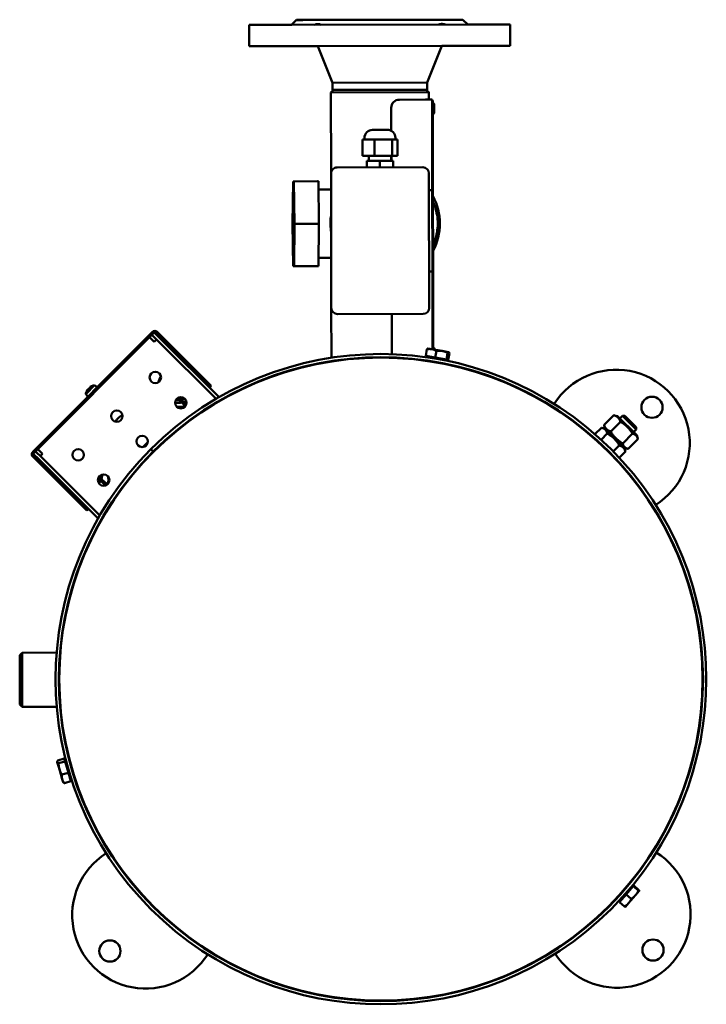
# Model space of a CAD drawing. Header units: millimetres. Extents: x -738 to 4658, y -1499 to 1602.
# Tile 8 of 24: x 3286 to 3707, y -1499 to -895. Entities that reach past the tile are written whole.
import ezdxf

# ---------------------------------------------------------------- set-up
doc = ezdxf.new("R2010")
doc.units = ezdxf.units.MM
doc.layers.add('Видимый контур (ГОСТ)', color=7, linetype='Continuous', lineweight=50)

msp = doc.modelspace()

# ---------------------------------------------------------------- linework, layer by layer
at = {"layer": 'Видимый контур (ГОСТ)'}
for p, q in [((3426.9, -897.86), (3586.9, -897.56)), ((3426.9, -897.86), (3426.92, -910.86)), ((3455.89, -894.8), (3452.9, -897.81)), ((3455.89, -894.8), (3557.89, -894.61)), ((3557.89, -894.61), (3560.9, -897.61)), ((3586.9, -897.56), (3586.92, -910.56)), ((3426.92, -910.86), (3586.92, -910.56)), ((3477.96, -933.26), (3468.92, -910.78)), ((3535.96, -933.15), (3544.92, -910.64)), ((3477.96, -933.26), (3535.96, -933.15)), ((3477.96, -933.26), (3477.97, -937.74)), ((3535.96, -933.15), (3535.97, -937.63)), ((3478.29, -937.92), (3476.98, -939.24)), ((3536.97, -939.13), (3476.98, -939.24)), ((3477.07, -988.99), (3476.98, -939.24)), ((3477.97, -937.74), (3535.97, -937.63)), ((3478.29, -937.92), (3477.97, -937.74)), ((3535.66, -937.82), (3535.97, -937.63)), ((3535.66, -937.82), (3536.97, -939.13)), ((3536.98, -943.65), (3536.97, -939.13)), ((3518.98, -943.69), (3534.98, -943.66)), ((3538.98, -943.65), (3534.98, -943.66)), ((3538.98, -943.65), (3539.09, -999.15)), ((3538.98, -944.15), (3539.48, -944.15)), ((3539.49, -949.15), (3539.48, -944.15)), ((3539.57, -945.9), (3539.49, -945.9)), ((3540.29, -946.62), (3540.3, -951.68)), ((3513.99, -948.7), (3514.02, -962.84)), ((3538.99, -949.15), (3539.27, -1096.83)), ((3539.49, -949.15), (3539.77, -1096.92)), ((3539.58, -952.4), (3539.5, -952.4)), ((3502.52, -962.2), (3511.52, -962.18)), ((3496.32, -968.21), (3500.03, -968.2)), ((3496.34, -978.21), (3496.32, -968.21)), ((3497.53, -968.21), (3497.53, -967.21)), ((3500.03, -968.2), (3503.74, -968.19)), ((3503.74, -968.19), (3509.09, -968.18)), ((3503.76, -978.19), (3503.74, -968.19)), ((3509.09, -968.18), (3514.45, -968.17)), ((3514.45, -968.17), (3516.09, -968.17)), ((3514.47, -978.17), (3514.45, -968.17)), ((3516.09, -968.17), (3517.74, -968.17)), ((3516.53, -968.17), (3516.53, -967.17)), ((3517.76, -978.17), (3517.74, -968.17)), ((3503.76, -978.19), (3496.34, -978.21)), ((3500.27, -981.2), (3500.27, -978.2)), ((3514.47, -978.17), (3503.76, -978.19)), ((3513.83, -981.18), (3513.83, -978.18)), ((3514.05, -978.17), (3514.05, -981.17)), ((3517.76, -978.17), (3514.47, -978.17)), ((3499.05, -981.2), (3507.05, -981.19)), ((3499.06, -985.2), (3499.05, -981.2)), ((3507.05, -981.19), (3515.05, -981.17)), ((3507.06, -985.19), (3507.05, -981.19)), ((3515.06, -985.17), (3515.05, -981.17)), ((3477.07, -988.99), (3477.22, -1071.49)), ((3533.31, -985.14), (3480.81, -985.24)), ((3537.22, -1071.38), (3537.07, -988.88)), ((3453.74, -993.81), (3453.52, -1019.81)), ((3468.74, -993.78), (3453.74, -993.81)), ((3454.27, -993.81), (3453.74, -993.81)), ((3469.27, -993.78), (3454.27, -993.81)), ((3454.59, -1019.81), (3454.27, -993.81)), ((3468.74, -993.78), (3469.27, -993.78)), ((3469.27, -993.78), (3469.58, -1019.78)), ((3477.09, -998.77), (3469.33, -998.78)), ((3539.09, -999.15), (3537.09, -999.15)), ((3453.52, -1019.81), (3453.84, -1045.81)), ((3454.37, -1045.81), (3454.59, -1019.81)), ((3469.58, -1019.78), (3454.59, -1019.81)), ((3469.58, -1019.78), (3469.37, -1045.78)), ((3477.17, -1040.77), (3469.41, -1040.78)), ((3453.84, -1045.81), (3454.37, -1045.81)), ((3469.37, -1045.78), (3454.37, -1045.81)), ((3537.18, -1049.15), (3539.18, -1049.15)), ((3539.18, -1049.15), (3539.27, -1096.83)), ((3477.28, -1102.04), (3477.22, -1071.49)), ((3480.98, -1075.24), (3533.48, -1075.14)), ((3514.23, -1075.17), (3514.28, -1099.82)), ((3367.5, -1086.17), (3294.1, -1159.84)), ((3368.56, -1086.52), (3367.15, -1087.94)), ((3368.56, -1086.52), (3372.1, -1090.05)), ((3400.09, -1117.22), (3369.62, -1086.87)), ((3400.79, -1116.51), (3370.33, -1086.16)), ((3295.87, -1159.49), (3367.15, -1087.94)), ((3368.57, -1092.18), (3365.74, -1089.35)), ((3370.69, -1091.47), (3367.15, -1087.94)), ((3369.98, -1090.76), (3368.57, -1092.18)), ((3406.58, -1127.21), (3370.69, -1091.47)), ((3408.37, -1126.18), (3372.1, -1090.05)), ((3535.15, -1100.88), (3535.86, -1096.82)), ((3536.44, -1096.34), (3536.36, -1096.37)), ((3538.85, -1096.76), (3536.44, -1096.34)), ((3545.18, -1097.86), (3538.85, -1096.76)), ((3539.85, -1095.9), (3539.77, -1095.9)), ((3540.57, -1096.62), (3540.57, -1097.06)), ((3540.93, -1101.89), (3541.64, -1097.83)), ((3549.18, -1098.56), (3545.18, -1097.86)), ((3547.82, -1103.09), (3548.52, -1099.03)), ((3548.93, -1103.28), (3549.63, -1099.23)), ((3549.25, -1098.57), (3549.18, -1098.56)), ((3549.25, -1098.57), (3549.32, -1098.62)), ((3477.28, -1104.31), (3477.28, -1104.06)), ((3514.28, -1101.82), (3514.28, -1102.07)), ((3540.93, -1101.89), (3535.15, -1100.88)), ((3536.31, -1101.08), (3536.21, -1101.68)), ((3536.21, -1101.68), (3547.67, -1103.67)), ((3537.65, -1104), (3537.6, -1104.24)), ((3538, -1101.99), (3537.99, -1102.03)), ((3547.82, -1103.09), (3540.93, -1101.89)), ((3545.53, -1105.37), (3545.48, -1105.62)), ((3545.88, -1103.36), (3545.87, -1103.4)), ((3547.77, -1103.08), (3547.67, -1103.67)), ((3548.93, -1103.28), (3547.82, -1103.09)), ((3402.92, -1120.04), (3400.09, -1117.22)), ((3400.79, -1116.51), (3403.62, -1119.33)), ((3326.68, -1124.3), (3332.08, -1118.89)), ((3332.08, -1118.89), (3333.62, -1120.17)), ((3402.92, -1120.04), (3403.62, -1119.33)), ((3326.68, -1124.3), (3327.98, -1125.84)), ((3383.13, -1127.15), (3387.71, -1131.71)), ((3388.2, -1130.79), (3383.84, -1126.44)), ((3408.22, -1128.86), (3408.04, -1128.67)), ((3409.84, -1127.64), (3410.02, -1127.82)), ((3650.46, -1137.29), (3644.54, -1143.23)), ((3654.46, -1141.28), (3648.55, -1147.22)), ((3652.79, -1137.9), (3650.77, -1137.36)), ((3664.55, -1149.62), (3652.79, -1137.9)), ((3654.11, -1139.22), (3655.75, -1137.57)), ((3664.25, -1146.04), (3655.75, -1137.57)), ((3657.27, -1137.57), (3655.75, -1137.57)), ((3657.27, -1137.57), (3664.25, -1144.52)), ((3642.83, -1144.93), (3638.86, -1148.92)), ((3645.17, -1145.55), (3642.89, -1144.95)), ((3645.17, -1145.55), (3644.62, -1143.54)), ((3656.93, -1157.27), (3645.17, -1145.55)), ((3645.17, -1145.55), (3656.93, -1157.27)), ((3662.61, -1147.69), (3664.25, -1146.04)), ((3664.25, -1144.52), (3664.25, -1146.04)), ((3364.75, -1153.68), (3364.44, -1153.99)), ((3637.45, -1150.34), (3637.27, -1150.51)), ((3641.26, -1153.75), (3641.08, -1153.93)), ((3646.45, -1148.54), (3642.67, -1152.33)), ((3661.82, -1148.6), (3655.9, -1154.54)), ((3665.17, -1151.94), (3659.25, -1157.88)), ((3664.55, -1149.62), (3665.09, -1151.63)), ((3295.87, -1159.49), (3294.45, -1160.9)), ((3295.87, -1159.49), (3299.41, -1163.02)), ((3297.28, -1158.07), (3300.11, -1160.89)), ((3364.44, -1153.99), (3361.6, -1156.84)), ((3367.97, -1159.6), (3366.55, -1158.18)), ((3366.62, -1158.11), (3368.04, -1159.53)), ((3653.81, -1155.87), (3650.14, -1159.56)), ((3657.55, -1159.6), (3653.79, -1163.38)), ((3656.93, -1157.27), (3657.54, -1159.54)), ((3656.93, -1157.27), (3658.94, -1157.81)), ((3294.1, -1162.67), (3324.57, -1193.02)), ((3298, -1164.43), (3294.45, -1160.9)), ((3325.27, -1192.31), (3294.81, -1161.96)), ((3298, -1164.43), (3334.26, -1200.56)), ((3300.11, -1160.89), (3298.7, -1162.31)), ((3299.41, -1163.02), (3335.29, -1198.77)), ((3324.73, -1163.79), (3323.48, -1164.75)), ((3648.73, -1160.98), (3648.55, -1161.16)), ((3652.37, -1164.8), (3652.2, -1164.98)), ((3334.43, -1176.03), (3338.8, -1180.38)), ((3339.72, -1179.89), (3335.14, -1175.32)), ((3340.65, -1177.62), (3340.29, -1174.83)), ((3327.4, -1195.84), (3324.57, -1193.02)), ((3325.27, -1192.31), (3328.11, -1195.14)), ((3327.4, -1195.84), (3328.11, -1195.14)), ((3335.91, -1202.21), (3335.73, -1202.02)), ((3336.76, -1200.23), (3336.94, -1200.41)), ((3286.14, -1284.5), (3287.63, -1283)), ((3286.19, -1314.75), (3286.14, -1284.5)), ((3308.83, -1282.96), (3287.63, -1283)), ((3287.63, -1283), (3287.7, -1316.25)), ((3311.08, -1282.95), (3310.83, -1282.95)), ((3286.19, -1314.75), (3287.7, -1316.25)), ((3308.89, -1316.21), (3287.7, -1316.25)), ((3311.15, -1316.2), (3310.9, -1316.2)), ((3309.14, -1349.95), (3309.2, -1349.73)), ((3309.14, -1349.95), (3309.2, -1350.13)), ((3309.2, -1350.13), (3310.45, -1354.46)), ((3313.46, -1347.96), (3309.5, -1349.11)), ((3313.96, -1349.69), (3310, -1350.84)), ((3313.46, -1347.96), (3313.96, -1349.69)), ((3313.85, -1349.3), (3314.42, -1349.14)), ((3313.96, -1349.69), (3315.97, -1356.62)), ((3317.66, -1360.31), (3314.42, -1349.14)), ((3314.93, -1350.88), (3314.97, -1350.87)), ((3316.89, -1350.31), (3317.13, -1350.24)), ((3310.45, -1354.46), (3312.21, -1360.52)), ((3315.97, -1356.62), (3312.01, -1357.76)), ((3315.97, -1356.62), (3317.47, -1361.81)), ((3317.16, -1358.56), (3317.19, -1358.55)), ((3319.12, -1358), (3319.36, -1357.93)), ((3312.21, -1360.52), (3312.76, -1362.44)), ((3312.76, -1362.44), (3312.92, -1362.6)), ((3317.47, -1361.81), (3313.52, -1362.96)), ((3317.08, -1360.47), (3317.66, -1360.31)), ((3653.87, -1435.98), (3658.01, -1431.26)), ((3661.66, -1426.17), (3654, -1434.92)), ((3658.01, -1431.26), (3662.42, -1426.21)), ((3658.01, -1431.26), (3661.11, -1433.97)), ((3658.93, -1426.19), (3658.74, -1426.03)), ((3660.47, -1427.53), (3660.44, -1427.51)), ((3662.11, -1426.56), (3661.66, -1426.17)), ((3662.42, -1426.21), (3662.7, -1425.9)), ((3662.42, -1426.21), (3665.52, -1428.93)), ((3662.7, -1425.9), (3665.8, -1428.61)), ((3663.75, -1431.83), (3666.09, -1429.15)), ((3666.09, -1429.15), (3666.1, -1429.14)), ((3666.1, -1429.14), (3666.1, -1429.13)), ((3653.66, -1432.21), (3653.47, -1432.05)), ((3653.87, -1435.98), (3656.97, -1438.7)), ((3654.46, -1435.32), (3654, -1434.92)), ((3655.2, -1433.56), (3655.17, -1433.53)), ((3657.54, -1438.93), (3659.48, -1436.72)), ((3659.48, -1436.72), (3663.75, -1431.83)), ((3657.54, -1438.93), (3657.53, -1438.93))]:
    msp.add_line(p, q, dxfattribs=at)
for centre, radius in [((3507.66, -1299.21), 197.25), ((3369.32, -1114.1), 3.5), ((3384.91, -1129.62), 3.5), ((3673.87, -1132.4), 6.5), ((3345.68, -1137.83), 3.5), ((3361.26, -1153.35), 3.5), ((3322.03, -1161.56), 3.5), ((3337.62, -1177.09), 3.5), ((3341.45, -1466.02), 6.5), ((3674.47, -1465.42), 6.5)]:
    msp.add_circle(centre, radius, dxfattribs=at)
for centre, radius, start, end in [((3518.99, -948.69), 5, 90.10754, 180.10754), ((3539.57, -946.62), 0.72, 0.10754, 90.10754), ((3539.58, -951.68), 0.72, 270.10754, 0.10754), ((3502.53, -967.2), 5, 90.10754, 180.10754), ((3511.53, -967.18), 5, 0.10754, 90.10754), ((3480.82, -988.99), 3.75, 90.10754, 180.10754), ((3533.32, -988.89), 3.75, 0.10754, 90.10754), ((3508.82, -1019.71), 35, 331.78554, 28.42955), ((3480.97, -1071.49), 3.75, 180.10754, 270.10754), ((3533.47, -1071.39), 3.75, 270.10754, 0.10754), ((3368.92, -1087.58), 2, 45.10754, 135.10754), ((3368.92, -1087.58), 1, 45.10754, 105.10754), ((3539.85, -1096.62), 0.72, 0.10754, 90.10754), ((3507.66, -1299.21), 199.5, 135.01736, 134.98864), ((3507.66, -1299.21), 197.5, 135.0175, 134.98849), ((3383.47, -1119.73), 14, 60.46643, 66.89433), ((3652, -1154.36), 45, 302.42955, 147.77508), ((3383.47, -1119.73), 12.5, 149.20996, 167.40231), ((3383.47, -1119.73), 14, 23.32076, 29.74866), ((3333.09, -1125.28), 6.48, 154.03041, 171.30186), ((3333.09, -1125.28), 6.48, 98.91323, 116.18468), ((3383.47, -1119.73), 9.97, 258.05262, 281.63536), ((3383.47, -1119.73), 8.28, 258.95197, 273.48605), ((3383.47, -1119.73), 8, 259.75822, 271.67501), ((3376.08, -1134.24), 10, 45.10754, 47.77649), ((3376.08, -1134.24), 11, 45.10754, 45.95581), ((3383.47, -1119.73), 8, 280.87868, 296.71708), ((3383.47, -1119.73), 8.28, 282.1893, 297.52333), ((3383.47, -1119.73), 9.97, 288.28341, 298.42267), ((3383.47, -1119.73), 12.5, 265.65953, 289.00366), ((3652, -1154.36), 45, 150.32237, 150.64103), ((3355.59, -1147.71), 12.5, 121.37841, 148.83668), ((3295.52, -1161.26), 2, 135.10754, 225.10754), ((3295.52, -1161.26), 1, 165.10754, 225.10754), ((3329.13, -1174.27), 5.5, 336.58911, 342.14869), ((3342.2, -1168.24), 11, 224.25928, 225.10754), ((3329.13, -1174.27), 7.5, 319.22684, 334.57877), ((3342.2, -1168.24), 10, 222.4386, 225.10754), ((3329.13, -1174.27), 7.5, 342.92568, 4.11835), ((3329.13, -1174.27), 12, 332.22358, 343.8256), ((3652, -1154.36), 45, 299.5636, 299.88226), ((3363.33, -1444.06), 45, 122.42955, 327.77508), ((3363.33, -1444.06), 45, 119.5636, 119.88226), ((3652.51, -1443.54), 45, 212.42955, 57.77508), ((3652.51, -1443.54), 45, 60.32237, 60.64103), ((3363.33, -1444.06), 45, 330.32237, 330.64103), ((3652.51, -1443.54), 45, 209.5636, 209.88226)]:
    msp.add_arc(centre, radius, start, end, dxfattribs=at)
for centre, major_axis, ratio, start_param, end_param in [((3506.9, -897.71), (-80, -0.15), 0.000018, 5.453336, 6.283186), ((3506.9, -897.71), (-54, -0.1), 0.000018, 6.283168, 6.283182), ((3506.89, -894.71), (-51, -0.1), 0.000018, 3.141591, 6.283187), ((3506.89, -894.71), (-24.5, -0.05), 0.000018, 3.141596, 6.283185), ((3506.9, -897.71), (80, 0.15), 0.000018, 6.283183, 7.113035), ((3506.89, -897.69), (54.01, 0.08), 0.000018, 6.283185, 6.283188), ((3506.92, -910.71), (-80, -0.15), 0.000018, 0.000001, 1.075839), ((3506.92, -910.71), (80, 0.15), 0.000018, 5.207346, 6.283181), ((3506.96, -937.68), (-28.98, -0.07), 0.000018, 0.000011, 0.000014), ((3506.97, -937.69), (29, 0.05), 0.000018, 6.09724, 6.283175), ((3333.4, -1124.08), (-6.14, 1.63), 0.042408, 6.150139, 6.274874), ((3333.06, -1125.31), (-4.56, 4.55), 0.998801, 0.181327, 0.320903), ((3333.11, -1125.26), (-4.56, 4.55), 0.998801, 0.181327, 0.328807), ((3332.4, -1125.97), (-4.49, 4.48), 0.671639, 6.273076, 6.335907), ((3332.47, -1125.91), (-4.49, 4.48), 0.740879, 6.230463, 6.335907), ((3332.6, -1125.77), (-4.56, 4.55), 0.04896, 5.954379, 6.101858), ((3332.61, -1124.88), (4.09, 4.87), 0.865147, 1.364462, 1.581573), ((3332.68, -1124.81), (-4.85, -4.11), 0.865147, 4.793988, 4.855393), ((3333.71, -1124.66), (-4.49, 4.48), 0.740879, 6.273076, 6.335907), ((3333.77, -1124.6), (-4.49, 4.48), 0.671639, 6.230463, 6.335907), ((3333.57, -1124.8), (-4.56, 4.55), 0.04896, 5.954379, 6.101858), ((3333.11, -1125.26), (-4.56, 4.55), 0.998801, 5.954379, 6.101858), ((3331.89, -1125.61), (-1.66, 6.14), 0.042408, 6.199121, 6.384317)]:
    msp.add_ellipse(centre, major_axis=major_axis, ratio=ratio, start_param=start_param, end_param=end_param, dxfattribs=at)
msp.add_ellipse((3454.05, -1019.81), major_axis=(-0.04, 21), ratio=0.017786, dxfattribs=at)
for points, knots in [([(3466.82, -897.78), (3467.63, -897.46), (3468.41, -897.28), (3469.72, -897.28), (3470.29, -897.46), (3470.71, -897.78)], [-1.7793551, -1.7793551, -1.7793551, -1.7793551, -1.5021725, -1.5021725, -1.2249899, -1.2249899, -1.2249899, -1.2249899]), ([(3546.97, -897.63), (3546.16, -897.31), (3545.38, -897.14), (3544.07, -897.14), (3543.51, -897.32), (3543.09, -897.64)], [1.2249899, 1.2249899, 1.2249899, 1.2249899, 1.5021725, 1.5021725, 1.7793551, 1.7793551, 1.7793551, 1.7793551]), ([(3539.6, -1006.28), (3539.7, -1006.5), (3539.8, -1006.72), (3541.25, -1010.17), (3542.09, -1013.63), (3542.64, -1020.62), (3542.35, -1024.16), (3541.05, -1029.44), (3540.43, -1031.26), (3539.65, -1033.02)], [4.1380147, 4.1380147, 4.1380147, 4.1380147, 4.1599914, 4.1599914, 4.4799956, 4.4799956, 4.8000015, 4.8000015, 4.9754271, 4.9754271, 4.9754271, 4.9754271]), ([(3477.14, -1025.07), (3477.09, -1024.78), (3477.04, -1024.49), (3476.56, -1020.97), (3476.6, -1017.68), (3477.12, -1014.46)], [1.2531096, 1.2531096, 1.2531096, 1.2531096, 1.2799946, 1.2799946, 1.5771469, 1.5771469, 1.5771469, 1.5771469])]:
    msp.add_open_spline(points, degree=3, knots=knots, dxfattribs=at)
for points, weights in [([(3535.86, -1096.82), (3536.15, -1096.44), (3536.36, -1096.37)], [1, 1.02755040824, 1.01510461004]), ([(3538.85, -1096.76), (3537.51, -1096.52), (3535.86, -1096.82)], [1, 1.0379548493, 1]), ([(3541.64, -1097.83), (3540.19, -1096.99), (3538.85, -1096.76)], [1, 1.0379548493, 1]), ([(3545.18, -1097.86), (3543.58, -1097.58), (3541.64, -1097.83)], [1, 1.0379548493, 1]), ([(3548.52, -1099.03), (3546.78, -1098.14), (3545.18, -1097.86)], [1, 1.0379548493, 1]), ([(3549.18, -1098.56), (3548.92, -1098.51), (3548.52, -1099.03)], [1, 1.0379548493, 1]), ([(3549.63, -1099.23), (3549.44, -1098.6), (3549.18, -1098.56)], [1, 1.0379548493, 1]), ([(3654.46, -1141.28), (3653.52, -1138.22), (3650.46, -1137.29)], [1, 1.15470053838, 1]), ([(3650.46, -1137.29), (3650.62, -1137.33), (3650.77, -1137.36)], [1, 1.00782945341, 1.01486640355]), ([(3661.82, -1148.6), (3659.2, -1143.88), (3654.46, -1141.28)], [1, 1.15470053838, 1]), ([(3646.45, -1148.54), (3645.7, -1145.67), (3642.83, -1144.93)], [1, 1.15470053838, 1]), ([(3644.54, -1143.23), (3645.49, -1146.29), (3648.55, -1147.22)], [1, 1.15470053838, 1]), ([(3644.62, -1143.54), (3644.58, -1143.39), (3644.54, -1143.23)], [1.01486640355, 1.00782945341, 1]), ([(3648.55, -1147.22), (3651.16, -1151.94), (3655.9, -1154.54)], [1, 1.15470053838, 1]), ([(3653.81, -1155.87), (3651.19, -1151.14), (3646.45, -1148.54)], [1, 1.15470053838, 1]), ([(3665.17, -1151.94), (3664.55, -1149.21), (3661.82, -1148.6)], [1, 1.15470053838, 1]), ([(3364.44, -1153.99), (3363.36, -1155.07), (3362.48, -1156.63)], [1, 1.03463475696, 1.00605933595]), ([(3657.55, -1159.6), (3656.74, -1156.67), (3653.81, -1155.87)], [1, 1.15470053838, 1]), ([(3655.9, -1154.54), (3656.52, -1157.27), (3659.25, -1157.88)], [1, 1.15470053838, 1]), ([(3657.54, -1159.54), (3657.55, -1159.57), (3657.55, -1159.6)], [1.00288711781, 1.00145728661, 1]), ([(3309.5, -1349.11), (3309.08, -1349.73), (3309.2, -1350.13)], [1, 1.0379548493, 1]), ([(3309.2, -1350.13), (3309.31, -1350.54), (3310, -1350.84)], [1, 1.0379548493, 1]), ([(3310, -1350.84), (3309.98, -1352.86), (3310.45, -1354.46)], [1, 1.0379548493, 1]), ([(3310.45, -1354.46), (3310.92, -1356.07), (3312.01, -1357.76)], [1, 1.0379548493, 1]), ([(3312.01, -1357.76), (3311.86, -1359.32), (3312.21, -1360.52)], [1, 1.0379548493, 1]), ([(3312.21, -1360.52), (3312.55, -1361.73), (3313.52, -1362.96)], [1, 1.0379548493, 1]), ([(3313.52, -1362.96), (3313.13, -1362.79), (3312.92, -1362.6)], [1, 1.02106701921, 1.01874734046]), ([(3663.75, -1431.83), (3664.77, -1430.66), (3665.52, -1428.93)], [1, 1.0379548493, 1]), ([(3665.52, -1428.93), (3666.03, -1429.22), (3666.09, -1429.15)], [1, 1.0379548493, 1]), ([(3666.09, -1429.15), (3666.16, -1429.08), (3665.8, -1428.61)], [1, 1.0379548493, 1]), ([(3656.97, -1438.7), (3658.52, -1437.81), (3659.48, -1436.72)], [1, 1.0379548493, 1]), ([(3659.48, -1436.72), (3660.44, -1435.62), (3661.11, -1433.97)], [1, 1.0379548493, 1]), ([(3661.11, -1433.97), (3662.73, -1433), (3663.75, -1431.83)], [1, 1.0379548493, 1]), ([(3657.53, -1438.93), (3657.43, -1438.96), (3656.97, -1438.7)], [1.00694009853, 1.03409157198, 1])]:
    msp.add_rational_spline(points, weights, degree=2, dxfattribs=at)
for points in [[(3327.76, -1121.66), (3327.76, -1121.66), (3327.76, -1121.66), (3327.77, -1121.66)], [(3328.15, -1121.26), (3328.26, -1121.25), (3328.38, -1121.25), (3328.49, -1121.24)], [(3329.04, -1120.37), (3329.04, -1120.47), (3329.03, -1120.58), (3329.02, -1120.69)], [(3329.12, -1120.29), (3329.11, -1120.4), (3329.1, -1120.51), (3329.1, -1120.62)], [(3364.74, -1153.7), (3364.64, -1153.79), (3364.54, -1153.89), (3364.44, -1153.99)]]:
    msp.add_open_spline(points, degree=3, dxfattribs=at)

doc.saveas('drawing.dxf')
